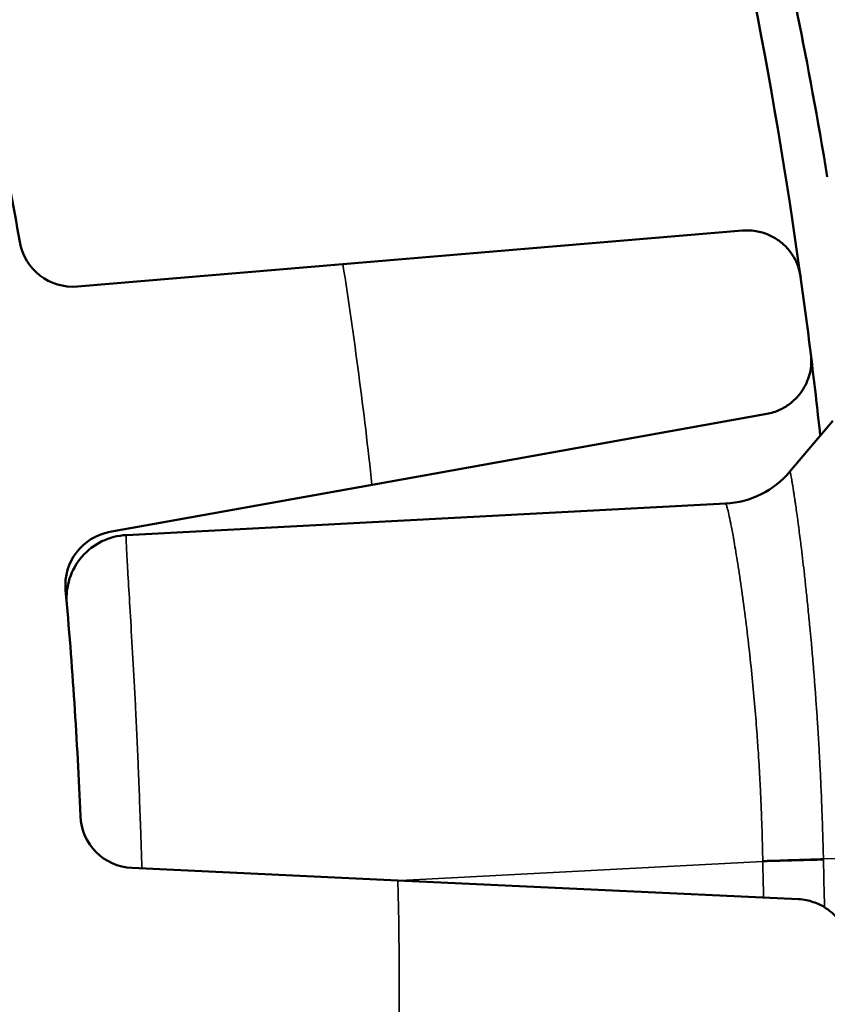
# Model space of a CAD drawing. Header units: millimetres. Extents: x 38 to 2514, y 38 to 1622.
# Tile 159 of 244: x 1123 to 1132, y 1330 to 1341. Entities that reach past the tile are written whole.
import ezdxf

# ---------------------------------------------------------------- set-up
doc = ezdxf.new("R2010")
doc.units = ezdxf.units.MM
doc.header["$LTSCALE"] = 7.692308
doc.layers.add('Visible (ISO)', color=7, linetype='Continuous', lineweight=50)
doc.layers.add('Visible Narrow (ISO)', color=7, linetype='Continuous', lineweight=35)

msp = doc.modelspace()

# ---------------------------------------------------------------- linework, layer by layer
at = {"layer": 'Visible (ISO)'}
for p, q in [((1126.489, 1338.056), (1130.921, 1338.429)), ((1126.489, 1338.056), (1123.545, 1337.809)), ((1126.811, 1335.607), (1131.189, 1336.394)), ((1131.447, 1335.754), (1131.921, 1336.318)), ((1123.904, 1335.084), (1126.811, 1335.607)), ((1130.734, 1335.399), (1124.086, 1335.05)), ((1127.099, 1331.216), (1124.148, 1331.355)), ((1127.099, 1331.216), (1131.542, 1331.008))]:
    msp.add_line(p, q, dxfattribs=at)
for centre, radius, start, end in [((1074.615, 1329.981), 57.5, 7.93018, 14.56982), ((1074.615, 1329.981), 49, 9.7802, 12.7198), ((1123.495, 1338.406), 0.6, 189.7802, 274.8093), ((1074.615, 1329.981), 57.5, 7.06982, 7.93018), ((1074.615, 1329.981), 57.5, 6.16306, 7.06982), ((1130.681, 1336.397), 1, 273, 319.9646), ((1124.01, 1334.493), 0.6, 100.1907, 185.2198), ((1124.123, 1334.351), 0.7, 93, 185.0446), ((1074.615, 1329.981), 49, 2.2802, 5.2198), ((1124.176, 1331.954), 0.6, 182.2802, 267.3093)]:
    msp.add_arc(centre, radius, start, end, dxfattribs=at)
msp.add_open_spline([(1131.861, 1339.026), (1131.649, 1340.307), (1131.414, 1341.435), (1131.005, 1343.22), (1130.826, 1343.903), (1130.655, 1344.541), (1130.613, 1344.693), (1130.576, 1344.826), (1130.568, 1344.856), (1130.563, 1344.872), (1130.563, 1344.874), (1130.562, 1344.876), (1130.562, 1344.876), (1130.562, 1344.876), (1130.562, 1344.876), (1130.562, 1344.877), (1130.562, 1344.877), (1130.562, 1344.877), (1130.562, 1344.877), (1130.562, 1344.877), (1130.562, 1344.877), (1130.562, 1344.877)], degree=3, knots=[0, 0, 0, 0, 0.49125, 0.49125, 0.97855, 0.97855, 1.219069, 1.219069, 1.338865, 1.338865, 1.361309, 1.361309, 1.369726, 1.369726, 1.371304, 1.371304, 1.372061, 1.372061, 1.372251, 1.372251, 1.372263, 1.372263, 1.372263, 1.372263], dxfattribs=at)
for points in [[(1130.921, 1338.429), (1130.982, 1338.434), (1131.093, 1338.425), (1131.228, 1338.379), (1131.339, 1338.311), (1131.427, 1338.228), (1131.494, 1338.132), (1131.539, 1338.038), (1131.56, 1337.952), (1131.566, 1337.914)], [(1131.678, 1337.058), (1131.682, 1337.025), (1131.685, 1336.945), (1131.672, 1336.857), (1131.642, 1336.759), (1131.595, 1336.667), (1131.531, 1336.58), (1131.446, 1336.502), (1131.338, 1336.435), (1131.243, 1336.403), (1131.189, 1336.394)], [(1131.542, 1331.008), (1131.603, 1331.005), (1131.712, 1330.981), (1131.84, 1330.918), (1131.941, 1330.836), (1132.017, 1330.742), (1132.071, 1330.638), (1132.104, 1330.539), (1132.113, 1330.451), (1132.112, 1330.413)]]:
    msp.add_open_spline(points, degree=3, dxfattribs=at)
at = {"layer": 'Visible Narrow (ISO)'}
for p, q in [((1131.145, 1331.426), (1127.127, 1331.215)), ((1131.145, 1331.434), (1131.145, 1331.426)), ((1131.818, 1331.455), (1132.355, 1331.47)), ((1131.818, 1331.455), (1131.818, 1331.444))]:
    msp.add_line(p, q, dxfattribs=at)
for start, end in [(6.1517, 8.8483), (358.6517, 1.3483)]:
    msp.add_arc((1074.615, 1329.981), 52.498, start, end, dxfattribs=at)
for centre, major_axis, ratio, start_param, end_param in [((1130.681, 1336.397), (0.999, 0.053), 0.999988, 4.712389, 5.531807), ((1131.093, 1331.437), (1, 0.029), 0.003709, 4.76478, 5.523953), ((1131.093, 1331.426), (1, 0.027), 0.001408, 4.76473, 5.523958), ((1077.527, 1329.981), (0, -53.711), 0.99863, 1.590249, 1.597697), ((1077.493, 1329.981), (0, -54.418), 0.998647, 1.58802, 1.597687)]:
    msp.add_ellipse(centre, major_axis=major_axis, ratio=ratio, start_param=start_param, end_param=end_param, dxfattribs=at)
for points, knots in [([(1132.616, 1321.063), (1132.651, 1321.295), (1132.684, 1321.532), (1132.729, 1321.861), (1132.74, 1321.948), (1132.775, 1322.211), (1132.797, 1322.388), (1132.838, 1322.728), (1132.858, 1322.892), (1132.897, 1323.234), (1132.916, 1323.413), (1132.954, 1323.771), (1132.972, 1323.949), (1133.01, 1324.351), (1133.031, 1324.576), (1133.062, 1324.946), (1133.074, 1325.09), (1133.103, 1325.468), (1133.12, 1325.703), (1133.145, 1326.08), (1133.154, 1326.221), (1133.179, 1326.639), (1133.193, 1326.918), (1133.21, 1327.297), (1133.215, 1327.398), (1133.229, 1327.741), (1133.237, 1327.983), (1133.248, 1328.364), (1133.251, 1328.502), (1133.259, 1328.843), (1133.262, 1329.046), (1133.267, 1329.428), (1133.268, 1329.606), (1133.269, 1329.999), (1133.269, 1330.214), (1133.266, 1330.598), (1133.264, 1330.769), (1133.258, 1331.201), (1133.252, 1331.464), (1133.241, 1331.853), (1133.237, 1331.978), (1133.226, 1332.298), (1133.218, 1332.492), (1133.201, 1332.88), (1133.191, 1333.074), (1133.171, 1333.448), (1133.161, 1333.629), (1133.138, 1333.988), (1133.126, 1334.167), (1133.112, 1334.365), (1133.111, 1334.385), (1133.097, 1334.571), (1133.085, 1334.735), (1133.058, 1335.062), (1133.044, 1335.225), (1133.027, 1335.425), (1133.023, 1335.464), (1133.009, 1335.618), (1132.999, 1335.734), (1132.976, 1335.97), (1132.964, 1336.091), (1132.94, 1336.327), (1132.928, 1336.442), (1132.914, 1336.564), (1132.914, 1336.572), (1132.9, 1336.694), (1132.887, 1336.81), (1132.861, 1337.043), (1132.847, 1337.16), (1132.819, 1337.394), (1132.805, 1337.511), (1132.787, 1337.653), (1132.784, 1337.677), (1132.763, 1337.841), (1132.744, 1337.983), (1132.706, 1338.266), (1132.687, 1338.408), (1132.65, 1338.672), (1132.632, 1338.793), (1132.591, 1339.075), (1132.566, 1339.236), (1132.516, 1339.557), (1132.491, 1339.716), (1132.446, 1339.989), (1132.427, 1340.101), (1132.381, 1340.373), (1132.353, 1340.534), (1132.296, 1340.854), (1132.267, 1341.013), (1132.215, 1341.295), (1132.192, 1341.418), (1132.143, 1341.671), (1132.118, 1341.801), (1132.067, 1342.058), (1132.041, 1342.184), (1131.99, 1342.434), (1131.964, 1342.557), (1131.929, 1342.722), (1131.919, 1342.767), (1131.886, 1342.922), (1131.862, 1343.031), (1131.816, 1343.243), (1131.793, 1343.346), (1131.747, 1343.547), (1131.725, 1343.645), (1131.689, 1343.802), (1131.675, 1343.862), (1131.633, 1344.04), (1131.606, 1344.153), (1131.555, 1344.367), (1131.53, 1344.469), (1131.488, 1344.643), (1131.469, 1344.717), (1131.426, 1344.889), (1131.403, 1344.982), (1131.359, 1345.153), (1131.339, 1345.231), (1131.314, 1345.33), (1131.307, 1345.356), (1131.285, 1345.44), (1131.271, 1345.492), (1131.248, 1345.583), (1131.237, 1345.621), (1131.224, 1345.672), (1131.219, 1345.689), (1131.209, 1345.727), (1131.205, 1345.744), (1131.2, 1345.762), (1131.199, 1345.766), (1131.199, 1345.766)], [0, 0, 0, 0, 0.0229932, 0.0229932, 0.03125, 0.03125, 0.0476871, 0.0476871, 0.0625, 0.0625, 0.0783386, 0.0783386, 0.09375, 0.09375, 0.1129177, 0.1129177, 0.125, 0.125, 0.1445828, 0.1445828, 0.15625, 0.15625, 0.1792086, 0.1792086, 0.1875, 0.1875, 0.2074265, 0.2074265, 0.21875, 0.21875, 0.2354163, 0.2354163, 0.25, 0.25, 0.2674542, 0.2674542, 0.28125, 0.28125, 0.3024185, 0.3024185, 0.3125, 0.3125, 0.328125, 0.328125, 0.34375, 0.34375, 0.3584988, 0.3584988, 0.3733081, 0.3733081, 0.375, 0.375, 0.3889129, 0.3889129, 0.4029205, 0.4029205, 0.40625, 0.40625, 0.4163418, 0.4163418, 0.4269209, 0.4269209, 0.4368707, 0.4368707, 0.4375, 0.4375, 0.4474385, 0.4474385, 0.4572379, 0.4572379, 0.466818, 0.466818, 0.46875, 0.46875, 0.4799926, 0.4799926, 0.4908894, 0.4908894, 0.5, 0.5, 0.5118039, 0.5118039, 0.5232957, 0.5232957, 0.53125, 0.53125, 0.5425786, 0.5425786, 0.5537949, 0.5537949, 0.5625, 0.5625, 0.571803, 0.571803, 0.5810682, 0.5810682, 0.5902887, 0.5902887, 0.59375, 0.59375, 0.6023285, 0.6023285, 0.6108868, 0.6108868, 0.6194155, 0.6194155, 0.625, 0.625, 0.6361237, 0.6361237, 0.6471951, 0.6471951, 0.65625, 0.65625, 0.6691994, 0.6691994, 0.6823048, 0.6823048, 0.6875, 0.6875, 0.699528, 0.699528, 0.711564, 0.711564, 0.71875, 0.71875, 0.7310084, 0.7310084, 0.7398479, 0.7398479, 0.7398479, 0.7398479]), ([(1131.447, 1335.754), (1131.447, 1335.754), (1131.447, 1335.754), (1131.447, 1335.754), (1131.448, 1335.753), (1131.449, 1335.749), (1131.45, 1335.747), (1131.451, 1335.741), (1131.452, 1335.736), (1131.455, 1335.725), (1131.456, 1335.719), (1131.459, 1335.702), (1131.461, 1335.692), (1131.465, 1335.67), (1131.467, 1335.659), (1131.472, 1335.632), (1131.474, 1335.617), (1131.48, 1335.583), (1131.483, 1335.564), (1131.488, 1335.529), (1131.49, 1335.514), (1131.496, 1335.478), (1131.499, 1335.456), (1131.504, 1335.419), (1131.506, 1335.405), (1131.512, 1335.366), (1131.516, 1335.339), (1131.524, 1335.281), (1131.528, 1335.251), (1131.534, 1335.207), (1131.535, 1335.196), (1131.537, 1335.182), (1131.538, 1335.179), (1131.542, 1335.147), (1131.546, 1335.115), (1131.555, 1335.05), (1131.559, 1335.016), (1131.567, 1334.954), (1131.57, 1334.927), (1131.579, 1334.853), (1131.585, 1334.806), (1131.596, 1334.709), (1131.602, 1334.66), (1131.609, 1334.599), (1131.61, 1334.588), (1131.618, 1334.517), (1131.624, 1334.457), (1131.637, 1334.341), (1131.642, 1334.286), (1131.648, 1334.229), (1131.648, 1334.228), (1131.655, 1334.16), (1131.661, 1334.094), (1131.672, 1333.978), (1131.677, 1333.928), (1131.688, 1333.813), (1131.693, 1333.747), (1131.701, 1333.658), (1131.703, 1333.634), (1131.707, 1333.586), (1131.709, 1333.561), (1131.715, 1333.48), (1131.72, 1333.425), (1131.728, 1333.315), (1131.732, 1333.262), (1131.74, 1333.146), (1131.744, 1333.085), (1131.751, 1332.991), (1131.753, 1332.958), (1131.756, 1332.915), (1131.756, 1332.905), (1131.762, 1332.814), (1131.767, 1332.734), (1131.772, 1332.635), (1131.773, 1332.614), (1131.778, 1332.52), (1131.782, 1332.448), (1131.786, 1332.355), (1131.788, 1332.332), (1131.79, 1332.27), (1131.792, 1332.231), (1131.796, 1332.152), (1131.797, 1332.113), (1131.799, 1332.063), (1131.799, 1332.052), (1131.801, 1332.002), (1131.803, 1331.962), (1131.806, 1331.882), (1131.807, 1331.842), (1131.809, 1331.789), (1131.809, 1331.776), (1131.811, 1331.702), (1131.813, 1331.639), (1131.816, 1331.534), (1131.817, 1331.495), (1131.818, 1331.455)], [0, 0, 0, 0, 0.0001422, 0.0001422, 0.0334389, 0.0334389, 0.0555556, 0.0555556, 0.0833333, 0.0833333, 0.1111111, 0.1111111, 0.1409132, 0.1409132, 0.1666667, 0.1666667, 0.1944444, 0.1944444, 0.2222222, 0.2222222, 0.240813, 0.240813, 0.2648201, 0.2648201, 0.2777778, 0.2777778, 0.3010303, 0.3010303, 0.3237508, 0.3237508, 0.3314239, 0.3314239, 0.3333333, 0.3333333, 0.3535073, 0.3535073, 0.3735757, 0.3735757, 0.3888889, 0.3888889, 0.4140777, 0.4140777, 0.438801, 0.438801, 0.4444444, 0.4444444, 0.4737421, 0.4737421, 0.5, 0.5, 0.5006035, 0.5006035, 0.5320508, 0.5320508, 0.5555556, 0.5555556, 0.5871166, 0.5871166, 0.5988471, 0.5988471, 0.6111111, 0.6111111, 0.6389973, 0.6389973, 0.6666667, 0.6666667, 0.6990918, 0.6990918, 0.7167383, 0.7167383, 0.7222222, 0.7222222, 0.7661737, 0.7661737, 0.7777778, 0.7777778, 0.8195088, 0.8195088, 0.8333333, 0.8333333, 0.8575247, 0.8575247, 0.8819586, 0.8819586, 0.8888889, 0.8888889, 0.9133745, 0.9133745, 0.937185, 0.937185, 0.9444444, 0.9444444, 0.9793557, 0.9793557, 0.9999515, 0.9999515, 0.9999515, 0.9999515]), ([(1130.734, 1335.399), (1130.734, 1335.399), (1130.734, 1335.399), (1130.734, 1335.399), (1130.734, 1335.399), (1130.734, 1335.399)], [0, 0, 0, 0, 0.3333333, 0.6666667, 0.9985465, 0.9985465, 0.9985465, 0.9985465]), ([(1130.734, 1335.399), (1130.735, 1335.398), (1130.737, 1335.395), (1130.74, 1335.387), (1130.743, 1335.379), (1130.747, 1335.368), (1130.751, 1335.352), (1130.752, 1335.351), (1130.752, 1335.35), (1130.752, 1335.35), (1130.757, 1335.332), (1130.762, 1335.309), (1130.769, 1335.279), (1130.775, 1335.251), (1130.782, 1335.217), (1130.79, 1335.176), (1130.791, 1335.173), (1130.791, 1335.17), (1130.792, 1335.167), (1130.8, 1335.127), (1130.809, 1335.08), (1130.819, 1335.023), (1130.82, 1335.016), (1130.821, 1335.008), (1130.823, 1335.001), (1130.835, 1334.934), (1130.848, 1334.855), (1130.862, 1334.766), (1130.876, 1334.677), (1130.891, 1334.578), (1130.906, 1334.473), (1130.922, 1334.368), (1130.937, 1334.258), (1130.951, 1334.145), (1130.965, 1334.032), (1130.979, 1333.917), (1130.992, 1333.802), (1131.005, 1333.688), (1131.017, 1333.574), (1131.028, 1333.464), (1131.039, 1333.353), (1131.049, 1333.246), (1131.058, 1333.141), (1131.066, 1333.036), (1131.075, 1332.933), (1131.082, 1332.833), (1131.088, 1332.755), (1131.093, 1332.677), (1131.098, 1332.602), (1131.099, 1332.58), (1131.1, 1332.559), (1131.102, 1332.538), (1131.108, 1332.442), (1131.113, 1332.349), (1131.117, 1332.26), (1131.121, 1332.183), (1131.124, 1332.109), (1131.127, 1332.034), (1131.128, 1332.023), (1131.128, 1332.012), (1131.129, 1332), (1131.132, 1331.928), (1131.134, 1331.855), (1131.137, 1331.779), (1131.137, 1331.764), (1131.137, 1331.749), (1131.138, 1331.734), (1131.141, 1331.64), (1131.143, 1331.54), (1131.145, 1331.434)], [0, 0, 0, 0, 0.0588235, 0.0588235, 0.0588235, 0.115498, 0.115498, 0.115498, 0.1176471, 0.1176471, 0.1176471, 0.1764706, 0.1764706, 0.1764706, 0.2312645, 0.2312645, 0.2312645, 0.2352941, 0.2352941, 0.2352941, 0.2871802, 0.2871802, 0.2871802, 0.2941176, 0.2941176, 0.2941176, 0.3529412, 0.3529412, 0.3529412, 0.4117647, 0.4117647, 0.4117647, 0.4705882, 0.4705882, 0.4705882, 0.5294118, 0.5294118, 0.5294118, 0.5882353, 0.5882353, 0.5882353, 0.6470588, 0.6470588, 0.6470588, 0.7058824, 0.7058824, 0.7058824, 0.7517847, 0.7517847, 0.7517847, 0.7647059, 0.7647059, 0.7647059, 0.8235294, 0.8235294, 0.8235294, 0.8746408, 0.8746408, 0.8746408, 0.8823529, 0.8823529, 0.8823529, 0.9317447, 0.9317447, 0.9317447, 0.9411765, 0.9411765, 0.9411765, 0.9999949, 0.9999949, 0.9999949, 0.9999949]), ([(1124.086, 1335.05), (1124.084, 1335.05), (1124.084, 1335.028), (1124.085, 1334.988), (1124.086, 1334.95), (1124.088, 1334.898), (1124.092, 1334.83), (1124.092, 1334.825), (1124.093, 1334.819), (1124.093, 1334.813), (1124.097, 1334.737), (1124.102, 1334.642), (1124.109, 1334.53), (1124.115, 1334.419), (1124.123, 1334.291), (1124.131, 1334.148), (1124.14, 1334.005), (1124.149, 1333.847), (1124.158, 1333.678), (1124.167, 1333.515), (1124.176, 1333.343), (1124.186, 1333.158), (1124.186, 1333.15), (1124.186, 1333.142), (1124.187, 1333.134), (1124.196, 1332.94), (1124.206, 1332.73), (1124.216, 1332.508), (1124.226, 1332.285), (1124.235, 1332.05), (1124.244, 1331.808), (1124.249, 1331.657), (1124.254, 1331.504), (1124.259, 1331.35)], [0, 0, 0, 0, 0.1111111, 0.1111111, 0.1111111, 0.2136009, 0.2136009, 0.2136009, 0.2222222, 0.2222222, 0.2222222, 0.3333333, 0.3333333, 0.3333333, 0.4444444, 0.4444444, 0.4444444, 0.5555556, 0.5555556, 0.5555556, 0.6622446, 0.6622446, 0.6622446, 0.6666667, 0.6666667, 0.6666667, 0.7777778, 0.7777778, 0.7777778, 0.8888889, 0.8888889, 0.8888889, 0.9579052, 0.9579052, 0.9579052, 0.9579052])]:
    msp.add_open_spline(points, degree=3, knots=knots, dxfattribs=at)

doc.saveas('drawing.dxf')
